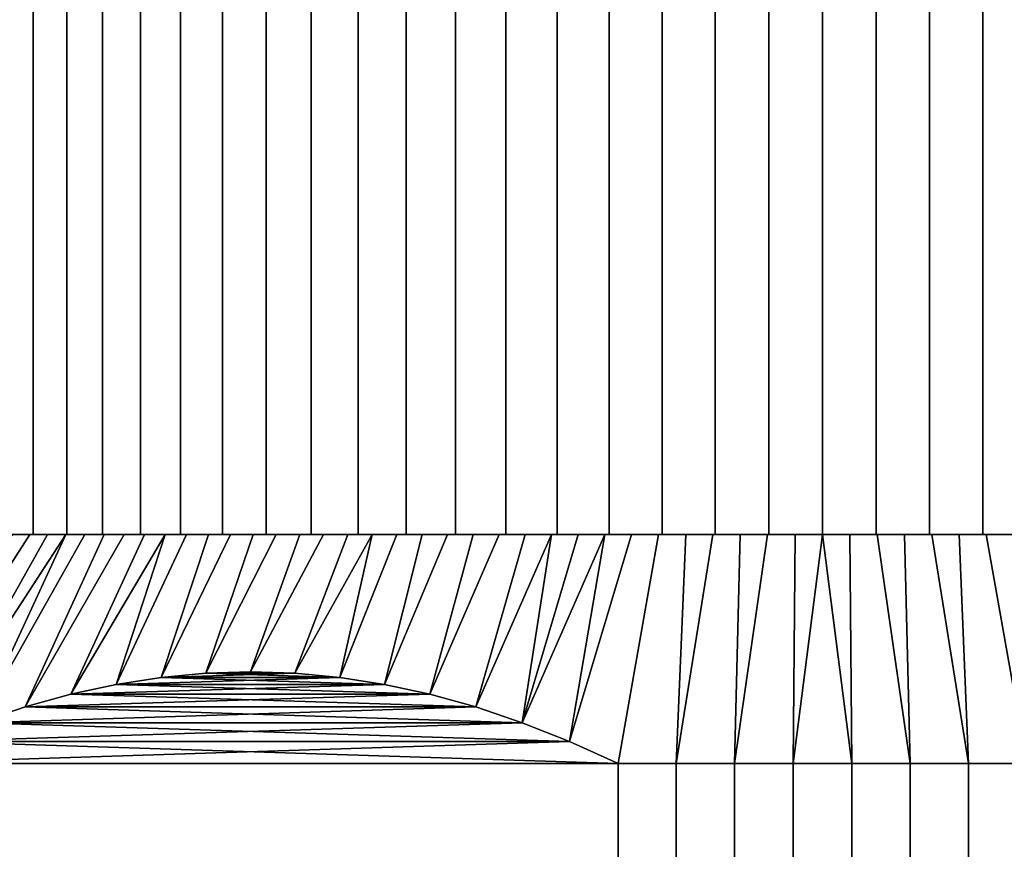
# Model space of a CAD drawing. Header units: metres. Extents: x -109 to 109, y -342 to 66.
# Tile 240 of 256: x 66 to 79, y 33 to 44. Entities that reach past the tile are written whole.
import ezdxf

# ---------------------------------------------------------------- set-up
doc = ezdxf.new("R2010")
doc.units = ezdxf.units.M
doc.layers.add('solid_K_24_62_16_000B91', color=7, linetype='CONTINUOUS')

msp = doc.modelspace()

# ---------------------------------------------------------------- linework, layer by layer
at = {"layer": 'solid_K_24_62_16_000B91'}
for points in [[(65.740036, 57.400002, -7.295423), (66.150787, 57.400002, -7.86726), (66.15078, 37.599998, -7.867254), (65.740044, 37.599998, -7.295428)], [(66.150787, 57.400002, 7.86726), (65.740036, 57.400002, 7.295423), (65.740044, 37.599998, 7.295428), (66.15078, 37.599998, 7.867254)], [(66.150787, 57.400002, -7.86726), (66.591904, 57.400002, -8.416032), (66.591896, 37.599998, -8.416026), (66.15078, 37.599998, -7.867254)], [(66.591904, 57.400002, 8.416032), (66.150787, 57.400002, 7.86726), (66.15078, 37.599998, 7.867254), (66.591896, 37.599998, 8.416026)], [(66.591904, 57.400002, -8.416032), (67.06205, 57.400002, -8.940086), (67.062065, 37.599998, -8.940104), (66.591896, 37.599998, -8.416026)], [(67.06205, 57.400002, 8.940086), (66.591904, 57.400002, 8.416032), (66.591896, 37.599998, 8.416026), (67.062065, 37.599998, 8.940104)], [(67.06205, 57.400002, -8.940086), (67.559906, 57.400002, -9.437937), (67.559898, 37.599998, -9.437931), (67.062065, 37.599998, -8.940104)], [(67.559906, 57.400002, 9.437937), (67.06205, 57.400002, 8.940086), (67.062065, 37.599998, 8.940104), (67.559898, 37.599998, 9.437931)], [(67.559906, 57.400002, -9.437937), (68.083992, 57.400002, -9.908115), (68.083977, 37.599998, -9.908101), (67.559898, 37.599998, -9.437931)], [(68.083992, 57.400002, 9.908115), (67.559906, 57.400002, 9.437937), (67.559898, 37.599998, 9.437931), (68.083977, 37.599998, 9.908101)], [(68.083992, 57.400002, -9.908115), (68.632729, 57.400002, -10.349205), (68.632744, 37.599998, -10.349217), (68.083977, 37.599998, -9.908101)], [(68.632729, 57.400002, 10.349205), (68.083992, 57.400002, 9.908115), (68.083977, 37.599998, 9.908101), (68.632744, 37.599998, 10.349217)], [(68.632729, 57.400002, -10.349205), (69.204559, 57.400002, -10.759953), (69.204575, 37.599998, -10.75996), (68.632744, 37.599998, -10.349217)], [(69.204559, 57.400002, 10.759953), (68.632729, 57.400002, 10.349205), (68.632744, 37.599998, 10.349217), (69.204575, 37.599998, 10.75996)], [(69.204559, 57.400002, -10.759953), (69.797813, 57.400002, -11.13915), (69.797783, 37.599998, -11.139134), (69.204575, 37.599998, -10.75996)], [(69.797813, 57.400002, 11.13915), (69.204559, 57.400002, 10.759953), (69.204575, 37.599998, 10.75996), (69.797783, 37.599998, 11.139134)], [(69.797813, 57.400002, -11.13915), (70.410683, 57.400002, -11.485654), (70.41069, 37.599998, -11.485657), (69.797783, 37.599998, -11.139134)], [(70.410683, 57.400002, 11.485654), (69.797813, 57.400002, 11.13915), (69.797783, 37.599998, 11.139134), (70.41069, 37.599998, 11.485657)], [(70.410683, 57.400002, -11.485654), (71.041435, 57.400002, -11.798476), (71.041458, 37.599998, -11.798487), (70.41069, 37.599998, -11.485657)], [(71.041435, 57.400002, 11.798476), (70.410683, 57.400002, 11.485654), (70.41069, 37.599998, 11.485657), (71.041458, 37.599998, 11.798487)], [(71.041435, 57.400002, -11.798476), (71.688217, 57.400002, -12.076701), (71.688194, 37.599998, -12.076694), (71.041458, 37.599998, -11.798487)], [(71.688217, 57.400002, 12.076701), (71.041435, 57.400002, 11.798476), (71.041458, 37.599998, 11.798487), (71.688194, 37.599998, 12.076694)], [(71.688217, 57.400002, -12.076701), (72.349075, 57.400002, -12.319489), (72.349068, 37.599998, -12.319487), (71.688194, 37.599998, -12.076694)], [(72.349075, 57.400002, 12.319489), (71.688217, 57.400002, 12.076701), (71.688194, 37.599998, 12.076694), (72.349068, 37.599998, 12.319487)], [(72.349075, 57.400002, -12.319489), (73.022125, 57.400002, -12.526147), (73.022141, 37.599998, -12.526152), (72.349068, 37.599998, -12.319487)], [(73.022125, 57.400002, 12.526147), (72.349075, 57.400002, 12.319489), (72.349068, 37.599998, 12.319487), (73.022141, 37.599998, 12.526152)], [(73.022125, 57.400002, -12.526147), (73.705399, 57.400002, -12.696069), (73.705399, 37.599998, -12.69607), (73.022141, 37.599998, -12.526152)], [(73.705399, 57.400002, 12.696069), (73.022125, 57.400002, 12.526147), (73.022141, 37.599998, 12.526152), (73.705399, 37.599998, 12.69607)], [(73.705399, 57.400002, -12.696069), (74.396835, 57.400002, -12.828744), (74.39682, 37.599998, -12.828742), (73.705399, 37.599998, -12.69607)], [(74.396835, 57.400002, 12.828744), (73.705399, 57.400002, 12.696069), (73.705399, 37.599998, 12.69607), (74.39682, 37.599998, 12.828742)], [(74.396835, 57.400002, -12.828744), (75.094444, 57.400002, -12.923792), (75.094452, 37.599998, -12.923792), (74.39682, 37.599998, -12.828742)], [(75.094444, 57.400002, 12.923792), (74.396835, 57.400002, 12.828744), (74.39682, 37.599998, 12.828742), (75.094452, 37.599998, 12.923792)], [(75.094444, 57.400002, -12.923792), (75.796204, 57.400002, -12.980934), (75.796211, 37.599998, -12.980934), (75.094452, 37.599998, -12.923792)], [(75.796204, 57.400002, 12.980934), (75.094444, 57.400002, 12.923792), (75.094452, 37.599998, 12.923792), (75.796211, 37.599998, 12.980934)], [(75.796204, 57.400002, -12.980934), (76.5, 57.400002, -13), (76.5, 37.599998, -13), (75.796211, 37.599998, -12.980934)], [(76.5, 57.400002, 13), (75.796204, 57.400002, 12.980934), (75.796211, 37.599998, 12.980934), (76.5, 37.599998, 13)], [(76.5, 57.400002, -13), (77.203796, 57.400002, -12.980934), (77.203789, 37.599998, -12.980934), (76.5, 37.599998, -13)], [(77.203796, 57.400002, 12.980934), (76.5, 57.400002, 13), (76.5, 37.599998, 13), (77.203789, 37.599998, 12.980934)], [(77.905556, 57.400002, 12.923792), (77.203796, 57.400002, 12.980934), (77.203789, 37.599998, 12.980934), (77.905548, 37.599998, 12.923792)], [(77.203796, 57.400002, -12.980934), (77.905556, 57.400002, -12.923792), (77.905548, 37.599998, -12.923792), (77.203789, 37.599998, -12.980934)], [(78.603165, 57.400002, 12.828744), (77.905556, 57.400002, 12.923792), (77.905548, 37.599998, 12.923792), (78.60318, 37.599998, 12.828742)], [(77.905556, 57.400002, -12.923792), (78.603165, 57.400002, -12.828744), (78.60318, 37.599998, -12.828742), (77.905548, 37.599998, -12.923792)], [(79.294601, 57.400002, 12.696069), (78.603165, 57.400002, 12.828744), (78.60318, 37.599998, 12.828742), (79.294601, 37.599998, 12.69607)], [(78.603165, 57.400002, -12.828744), (79.294601, 57.400002, -12.696069), (79.294601, 37.599998, -12.69607), (78.60318, 37.599998, -12.828742)], [(63.702156, 34.599998, 9.602874), (64.178177, 34.599998, 10.206499), (66.107262, 37.599998, 8.616324), (65.881584, 37.599998, 8.33662)], [(64.178177, 34.599998, 10.206499), (64.814476, 34.888748, 10.57387), (66.340286, 37.599998, 8.889892), (66.107262, 37.599998, 8.616324)], [(64.178177, 34.599998, -10.206499), (65.881584, 37.599998, -8.33662), (66.107262, 37.599998, -8.616324)], [(64.814476, 34.888748, -10.57387), (64.178177, 34.599998, -10.206499), (66.107262, 37.599998, -8.616324), (66.340286, 37.599998, -8.889892)], [(65.436256, 35.134937, 10.932853), (66.580498, 37.599998, 9.157151), (66.340286, 37.599998, 8.889892), (64.814476, 34.888748, 10.57387)], [(64.814476, 34.888748, -10.57387), (66.340286, 37.599998, -8.889892), (66.580498, 37.599998, -9.157151)], [(65.436256, 35.134937, -10.932853), (64.814476, 34.888748, -10.57387), (66.580498, 37.599998, -9.157151), (66.827896, 37.599998, -9.418082)], [(66.046257, 35.340549, 11.285036), (67.081993, 37.599998, 9.672187), (66.827896, 37.599998, 9.418082), (65.436256, 35.134937, 10.932853)], [(65.436256, 35.134937, 10.932853), (66.827896, 37.599998, 9.418082), (66.580498, 37.599998, 9.157151)], [(66.046257, 35.340549, -11.285036), (65.436256, 35.134937, -10.932853), (66.827896, 37.599998, -9.418082), (67.081993, 37.599998, -9.672187)], [(66.15078, 37.599998, -7.867254), (65.881584, 37.599998, -8.33662), (65.663383, 37.599998, -8.050951), (65.740044, 37.599998, -7.295428)], [(66.15078, 37.599998, 7.867254), (65.740044, 37.599998, 7.295428), (65.881584, 37.599998, 8.33662), (66.107262, 37.599998, 8.616324)], [(66.15078, 37.599998, -7.867254), (66.107262, 37.599998, -8.616324), (65.881584, 37.599998, -8.33662)], [(66.046257, 35.340549, 11.285036), (66.64695, 35.507092, 11.631848), (67.610046, 37.599998, 10.159657), (67.342758, 37.599998, 9.919424)], [(66.046257, 35.340549, 11.285036), (67.342758, 37.599998, 9.919424), (67.081993, 37.599998, 9.672187)], [(66.046257, 35.340549, -11.285036), (67.081993, 37.599998, -9.672187), (67.342758, 37.599998, -9.919424)], [(66.646957, 35.507092, -11.631849), (66.046257, 35.340549, -11.285036), (67.342758, 37.599998, -9.919424), (67.610046, 37.599998, -10.159657)], [(66.15078, 37.599998, 7.867254), (66.107262, 37.599998, 8.616324), (66.340286, 37.599998, 8.889892)], [(66.591896, 37.599998, -8.416026), (66.340286, 37.599998, -8.889892), (66.107262, 37.599998, -8.616324), (66.15078, 37.599998, -7.867254)], [(66.591896, 37.599998, 8.416026), (66.15078, 37.599998, 7.867254), (66.340286, 37.599998, 8.889892), (66.580498, 37.599998, 9.157151)], [(66.591896, 37.599998, -8.416026), (66.580498, 37.599998, -9.157151), (66.340286, 37.599998, -8.889892)], [(67.062065, 37.599998, 8.940104), (66.591896, 37.599998, 8.416026), (66.580498, 37.599998, 9.157151), (66.827896, 37.599998, 9.418082)], [(67.062065, 37.599998, -8.940104), (66.827896, 37.599998, -9.418082), (66.580498, 37.599998, -9.157151), (66.591896, 37.599998, -8.416026)], [(67.240807, 35.635696, 11.974711), (67.883743, 37.599998, 10.392792), (67.610046, 37.599998, 10.159657), (66.64695, 35.507092, 11.631848)], [(66.646957, 35.507092, -11.631849), (67.610046, 37.599998, -10.159657), (67.883743, 37.599998, -10.392792)], [(67.240807, 35.635696, -11.974712), (66.646957, 35.507092, -11.631849), (67.883743, 37.599998, -10.392792), (68.163429, 37.599998, -10.618457)], [(67.062065, 37.599998, 8.940104), (66.827896, 37.599998, 9.418082), (67.081993, 37.599998, 9.672187)], [(67.559898, 37.599998, -9.437931), (67.081993, 37.599998, -9.672187), (66.827896, 37.599998, -9.418082), (67.062065, 37.599998, -8.940104)], [(67.559898, 37.599998, 9.437931), (67.062065, 37.599998, 8.940104), (67.081993, 37.599998, 9.672187), (67.342758, 37.599998, 9.919424)], [(67.559898, 37.599998, -9.437931), (67.342758, 37.599998, -9.919424), (67.081993, 37.599998, -9.672187)], [(67.829773, 35.727112, 12.31475), (68.449036, 37.599998, 10.836602), (68.163429, 37.599998, 10.618457), (67.240807, 35.635696, 11.974711)], [(67.240807, 35.635696, 11.974711), (68.163429, 37.599998, 10.618457), (67.883743, 37.599998, 10.392792)], [(67.829773, 35.727112, -12.314751), (67.240807, 35.635696, -11.974712), (68.163429, 37.599998, -10.618457), (68.449036, 37.599998, -10.836602)], [(67.559898, 37.599998, 9.437931), (67.342758, 37.599998, 9.919424), (67.610046, 37.599998, 10.159657)], [(68.083977, 37.599998, -9.908101), (67.610046, 37.599998, -10.159657), (67.342758, 37.599998, -9.919424), (67.559898, 37.599998, -9.437931)], [(68.083977, 37.599998, 9.908101), (67.559898, 37.599998, 9.437931), (67.610046, 37.599998, 10.159657), (67.883743, 37.599998, 10.392792)], [(68.083977, 37.599998, -9.908101), (67.883743, 37.599998, -10.392792), (67.610046, 37.599998, -10.159657)], [(67.829773, 35.727112, 12.31475), (68.41568, 35.781799, 12.653025), (69.03717, 37.599998, 11.249717), (68.740349, 37.599998, 11.047071)], [(67.829773, 35.727112, 12.31475), (68.740349, 37.599998, 11.047071), (68.449036, 37.599998, 10.836602)], [(67.829773, 35.727112, -12.314751), (68.449036, 37.599998, -10.836602), (68.740349, 37.599998, -11.047071)], [(68.415688, 35.781799, -12.653026), (67.829773, 35.727112, -12.314751), (68.740349, 37.599998, -11.047071), (69.03717, 37.599998, -11.249717)], [(68.083977, 37.599998, 9.908101), (67.883743, 37.599998, 10.392792), (68.163429, 37.599998, 10.618457)], [(68.632744, 37.599998, -10.349217), (68.163429, 37.599998, -10.618457), (67.883743, 37.599998, -10.392792), (68.083977, 37.599998, -9.908101)], [(68.632744, 37.599998, 10.349217), (68.083977, 37.599998, 9.908101), (68.163429, 37.599998, 10.618457), (68.449036, 37.599998, 10.836602)], [(68.632744, 37.599998, -10.349217), (68.449036, 37.599998, -10.836602), (68.163429, 37.599998, -10.618457)], [(68.41568, 35.781799, 12.653025), (69, 35.800003, 12.99038), (69.646545, 37.599998, 11.631001), (69.339371, 37.599998, 11.444446)], [(68.41568, 35.781799, 12.653025), (69.339371, 37.599998, 11.444446), (69.03717, 37.599998, 11.249717)], [(68.415688, 35.781799, -12.653026), (69.03717, 37.599998, -11.249717), (69.339371, 37.599998, -11.444446)], [(69, 35.800003, -12.990382), (68.415688, 35.781799, -12.653026), (69.339371, 37.599998, -11.444446), (69.646545, 37.599998, -11.631001)], [(68.632744, 37.599998, 10.349217), (68.449036, 37.599998, 10.836602), (68.740349, 37.599998, 11.047071)], [(69.204575, 37.599998, -10.75996), (68.740349, 37.599998, -11.047071), (68.449036, 37.599998, -10.836602), (68.632744, 37.599998, -10.349217)], [(69.204575, 37.599998, 10.75996), (68.632744, 37.599998, 10.349217), (68.740349, 37.599998, 11.047071), (69.03717, 37.599998, 11.249717)], [(69.204575, 37.599998, -10.75996), (69.03717, 37.599998, -11.249717), (68.740349, 37.599998, -11.047071)], [(69, 35.800003, 12.99038), (69.584312, 35.781799, 13.327736), (70.275177, 37.599998, 11.979213), (69.958542, 37.599998, 11.809291)], [(69, 35.800003, 12.99038), (69.958542, 37.599998, 11.809291), (69.646545, 37.599998, 11.631001)], [(69, 35.800003, -12.990382), (69.646545, 37.599998, -11.631001), (69.958542, 37.599998, -11.809291)], [(69.58432, 35.781799, -13.327738), (69, 35.800003, -12.990382), (69.958542, 37.599998, -11.809291), (70.275177, 37.599998, -11.979213)], [(69.204575, 37.599998, 10.75996), (69.03717, 37.599998, 11.249717), (69.339371, 37.599998, 11.444446)], [(69.797783, 37.599998, -11.139134), (69.339371, 37.599998, -11.444446), (69.03717, 37.599998, -11.249717), (69.204575, 37.599998, -10.75996)], [(69.797783, 37.599998, 11.139134), (69.204575, 37.599998, 10.75996), (69.339371, 37.599998, 11.444446), (69.646545, 37.599998, 11.631001)], [(69.797783, 37.599998, -11.139134), (69.646545, 37.599998, -11.631001), (69.339371, 37.599998, -11.444446)], [(69.584312, 35.781799, 13.327736), (70.170227, 35.727112, 13.666012), (70.921654, 37.599998, 12.293579), (70.596428, 37.599998, 12.140747)], [(69.584312, 35.781799, 13.327736), (70.596428, 37.599998, 12.140747), (70.275177, 37.599998, 11.979213)], [(70.170227, 35.727112, -13.666013), (69.58432, 35.781799, -13.327738), (70.275177, 37.599998, -11.979213), (70.596428, 37.599998, -12.140747)], [(69.797783, 37.599998, 11.139134), (69.646545, 37.599998, 11.631001), (69.958542, 37.599998, 11.809291)], [(70.41069, 37.599998, -11.485657), (69.958542, 37.599998, -11.809291), (69.646545, 37.599998, -11.631001), (69.797783, 37.599998, -11.139134)], [(70.41069, 37.599998, 11.485657), (69.797783, 37.599998, 11.139134), (69.958542, 37.599998, 11.809291), (70.275177, 37.599998, 11.979213)], [(70.41069, 37.599998, -11.485657), (70.275177, 37.599998, -11.979213), (69.958542, 37.599998, -11.809291)], [(70.170227, 35.727112, 13.666012), (70.759193, 35.635696, 14.00605), (71.250839, 37.599998, 12.437696), (70.921654, 37.599998, 12.293579)], [(70.170227, 35.727112, -13.666013), (70.596428, 37.599998, -12.140747), (70.921654, 37.599998, -12.293579)], [(70.759193, 35.635696, -14.006051), (70.170227, 35.727112, -13.666013), (70.921654, 37.599998, -12.293579), (71.250839, 37.599998, -12.437696)], [(70.41069, 37.599998, 11.485657), (70.275177, 37.599998, 11.979213), (70.596428, 37.599998, 12.140747)], [(71.041458, 37.599998, -11.798487), (70.596428, 37.599998, -12.140747), (70.275177, 37.599998, -11.979213), (70.41069, 37.599998, -11.485657)], [(71.041458, 37.599998, 11.798487), (70.41069, 37.599998, 11.485657), (70.596428, 37.599998, 12.140747), (70.921654, 37.599998, 12.293579)], [(71.041458, 37.599998, -11.798487), (70.921654, 37.599998, -12.293579), (70.596428, 37.599998, -12.140747)], [(70.759193, 35.635696, 14.00605), (71.353043, 35.507092, 14.348913), (71.920303, 37.599998, 12.699463), (71.583778, 37.599998, 12.573013)], [(70.759193, 35.635696, 14.00605), (71.583778, 37.599998, 12.573013), (71.250839, 37.599998, 12.437696)], [(70.759193, 35.635696, -14.006051), (71.250839, 37.599998, -12.437696), (71.583778, 37.599998, -12.573013)], [(71.35305, 35.507092, -14.348914), (70.759193, 35.635696, -14.006051), (71.583778, 37.599998, -12.573013), (71.920303, 37.599998, -12.699463)], [(71.041458, 37.599998, 11.798487), (70.921654, 37.599998, 12.293579), (71.250839, 37.599998, 12.437696)], [(71.688194, 37.599998, -12.076694), (71.250839, 37.599998, -12.437696), (70.921654, 37.599998, -12.293579), (71.041458, 37.599998, -11.798487)], [(71.688194, 37.599998, 12.076694), (71.041458, 37.599998, 11.798487), (71.250839, 37.599998, 12.437696), (71.583778, 37.599998, 12.573013)], [(71.688194, 37.599998, -12.076694), (71.583778, 37.599998, -12.573013), (71.250839, 37.599998, -12.437696)], [(71.353043, 35.507092, 14.348913), (71.953743, 35.340549, 14.695725), (72.602676, 37.599998, 12.925202), (72.259995, 37.599998, 12.816876)], [(71.353043, 35.507092, 14.348913), (72.259995, 37.599998, 12.816876), (71.920303, 37.599998, 12.699463)], [(71.35305, 35.507092, -14.348914), (71.920303, 37.599998, -12.699463), (72.259995, 37.599998, -12.816876)], [(71.35305, 35.507092, -14.348914), (72.259995, 37.599998, -12.816876), (72.602676, 37.599998, -12.925202), (71.953743, 35.340549, -14.695726)], [(71.688194, 37.599998, 12.076694), (71.583778, 37.599998, 12.573013), (71.920303, 37.599998, 12.699463)], [(72.349068, 37.599998, -12.319487), (71.920303, 37.599998, -12.699463), (71.583778, 37.599998, -12.573013), (71.688194, 37.599998, -12.076694)], [(72.349068, 37.599998, 12.319487), (71.688194, 37.599998, 12.076694), (71.920303, 37.599998, 12.699463), (72.259995, 37.599998, 12.816876)], [(72.349068, 37.599998, -12.319487), (72.259995, 37.599998, -12.816876), (71.920303, 37.599998, -12.699463)], [(71.953743, 35.340549, 14.695725), (72.563744, 35.134937, 15.047909), (72.948097, 37.599998, 13.024362), (72.602676, 37.599998, 12.925202)], [(71.953743, 35.340549, -14.695726), (72.602676, 37.599998, -12.925202), (72.948097, 37.599998, -13.024362)], [(71.953743, 35.340549, -14.695726), (72.948097, 37.599998, -13.024362), (73.296036, 37.599998, -13.114288), (72.563744, 35.134937, -15.04791)], [(72.349068, 37.599998, 12.319487), (72.259995, 37.599998, 12.816876), (72.602676, 37.599998, 12.925202)], [(73.022141, 37.599998, -12.526152), (72.602676, 37.599998, -12.925202), (72.259995, 37.599998, -12.816876), (72.349068, 37.599998, -12.319487)], [(73.022141, 37.599998, 12.526152), (72.349068, 37.599998, 12.319487), (72.602676, 37.599998, 12.925202), (72.948097, 37.599998, 13.024362)], [(72.563744, 35.134937, 15.047909), (73.185524, 34.888748, 15.406893), (73.646408, 37.599998, 13.194958), (73.296036, 37.599998, 13.114288)], [(72.563744, 35.134937, 15.047909), (73.296036, 37.599998, 13.114288), (72.948097, 37.599998, 13.024362)], [(72.563744, 35.134937, -15.04791), (73.296036, 37.599998, -13.114288), (73.646408, 37.599998, -13.194958)], [(72.563744, 35.134937, -15.04791), (73.646408, 37.599998, -13.194958), (73.998642, 37.599998, -13.266244), (73.185524, 34.888748, -15.406893)], [(73.022141, 37.599998, -12.526152), (72.948097, 37.599998, -13.024362), (72.602676, 37.599998, -12.925202)], [(73.022141, 37.599998, 12.526152), (72.948097, 37.599998, 13.024362), (73.296036, 37.599998, 13.114288)], [(73.705399, 37.599998, -12.69607), (73.296036, 37.599998, -13.114288), (72.948097, 37.599998, -13.024362), (73.022141, 37.599998, -12.526152)], [(73.705399, 37.599998, 12.69607), (73.022141, 37.599998, 12.526152), (73.296036, 37.599998, 13.114288), (73.646408, 37.599998, 13.194958)], [(73.185524, 34.888748, 15.406893), (73.821823, 34.599998, 15.774263), (74.352608, 37.599998, 13.328118), (73.998642, 37.599998, 13.266244)], [(73.185524, 34.888748, 15.406893), (73.998642, 37.599998, 13.266244), (73.646408, 37.599998, 13.194958)], [(73.185524, 34.888748, -15.406893), (73.998642, 37.599998, -13.266244), (74.352608, 37.599998, -13.328118), (73.821823, 34.599998, -15.774263)], [(73.705399, 37.599998, -12.69607), (73.646408, 37.599998, -13.194958), (73.296036, 37.599998, -13.114288)], [(73.705399, 37.599998, 12.69607), (73.646408, 37.599998, 13.194958), (73.998642, 37.599998, 13.266244)], [(74.39682, 37.599998, -12.828742), (73.998642, 37.599998, -13.266244), (73.646408, 37.599998, -13.194958), (73.705399, 37.599998, -12.69607)], [(74.39682, 37.599998, 12.828742), (73.705399, 37.599998, 12.69607), (73.998642, 37.599998, 13.266244), (74.352608, 37.599998, 13.328118)], [(73.821823, 34.599998, 15.774263), (74.582588, 34.599998, 15.884695), (74.708122, 37.599998, 13.380549), (74.352608, 37.599998, 13.328118)], [(74.582588, 34.599998, -15.884695), (73.821823, 34.599998, -15.774263), (74.352608, 37.599998, -13.328118), (74.708122, 37.599998, -13.380549)], [(74.39682, 37.599998, -12.828742), (74.352608, 37.599998, -13.328118), (73.998642, 37.599998, -13.266244)], [(74.39682, 37.599998, 12.828742), (74.352608, 37.599998, 13.328118), (74.708122, 37.599998, 13.380549)], [(75.094452, 37.599998, -12.923792), (74.708122, 37.599998, -13.380549), (74.352608, 37.599998, -13.328118), (74.39682, 37.599998, -12.828742)], [(75.094452, 37.599998, 12.923792), (74.39682, 37.599998, 12.828742), (74.708122, 37.599998, 13.380549), (75.065109, 37.599998, 13.423526)], [(74.582588, 34.599998, 15.884695), (75.347778, 34.599998, 15.958458), (75.422905, 37.599998, 13.456964), (75.065109, 37.599998, 13.423526)], [(74.582588, 34.599998, 15.884695), (75.065109, 37.599998, 13.423526), (74.708122, 37.599998, 13.380549)], [(74.582588, 34.599998, -15.884695), (74.708122, 37.599998, -13.380549), (75.065109, 37.599998, -13.423526)], [(75.347778, 34.599998, -15.958458), (74.582588, 34.599998, -15.884695), (75.065109, 37.599998, -13.423526), (75.422905, 37.599998, -13.456964)], [(75.094452, 37.599998, -12.923792), (75.065109, 37.599998, -13.423526), (74.708122, 37.599998, -13.380549)], [(75.094452, 37.599998, 12.923792), (75.065109, 37.599998, 13.423526), (75.422905, 37.599998, 13.456964)], [(75.796211, 37.599998, -12.980934), (75.422905, 37.599998, -13.456964), (75.065109, 37.599998, -13.423526), (75.094452, 37.599998, -12.923792)], [(75.796211, 37.599998, 12.980934), (75.094452, 37.599998, 12.923792), (75.422905, 37.599998, 13.456964), (75.781471, 37.599998, 13.480865)], [(75.347778, 34.599998, 15.958458), (76.115631, 34.599998, 15.995382), (76.140579, 37.599998, 13.495212), (75.781471, 37.599998, 13.480865)], [(75.347778, 34.599998, 15.958458), (75.781471, 37.599998, 13.480865), (75.422905, 37.599998, 13.456964)], [(75.347778, 34.599998, -15.958458), (75.422905, 37.599998, -13.456964), (75.781471, 37.599998, -13.480865)], [(76.115631, 34.599998, -15.995382), (75.347778, 34.599998, -15.958458), (75.781471, 37.599998, -13.480865), (76.140579, 37.599998, -13.495212)], [(75.796211, 37.599998, -12.980934), (75.781471, 37.599998, -13.480865), (75.422905, 37.599998, -13.456964)], [(75.796211, 37.599998, 12.980934), (75.781471, 37.599998, 13.480865), (76.140579, 37.599998, 13.495212)], [(76.5, 37.599998, -13), (76.140579, 37.599998, -13.495212), (75.781471, 37.599998, -13.480865), (75.796211, 37.599998, -12.980934)], [(76.5, 37.599998, 13), (75.796211, 37.599998, 12.980934), (76.140579, 37.599998, 13.495212), (76.5, 37.599998, 13.5)], [(76.115631, 34.599998, 15.995382), (76.884369, 34.599998, 15.995382), (76.859421, 37.599998, 13.495212), (76.5, 37.599998, 13.5)], [(76.115631, 34.599998, 15.995382), (76.5, 37.599998, 13.5), (76.140579, 37.599998, 13.495212)], [(76.884369, 34.599998, -15.995382), (76.115631, 34.599998, -15.995382), (76.140579, 37.599998, -13.495212), (76.5, 37.599998, -13.5)], [(76.5, 37.599998, -13), (76.5, 37.599998, -13.5), (76.140579, 37.599998, -13.495212)], [(76.5, 37.599998, 13), (76.859421, 37.599998, 13.495212), (77.218529, 37.599998, 13.480865), (77.203789, 37.599998, 12.980934)], [(76.5, 37.599998, 13), (76.5, 37.599998, 13.5), (76.859421, 37.599998, 13.495212)], [(76.5, 37.599998, -13), (77.203789, 37.599998, -12.980934), (76.859421, 37.599998, -13.495212), (76.5, 37.599998, -13.5)], [(76.884369, 34.599998, -15.995382), (76.5, 37.599998, -13.5), (76.859421, 37.599998, -13.495212)], [(76.884369, 34.599998, 15.995382), (77.652222, 34.599998, 15.958458), (77.218529, 37.599998, 13.480865), (76.859421, 37.599998, 13.495212)], [(77.203789, 37.599998, -12.980934), (77.218529, 37.599998, -13.480865), (76.859421, 37.599998, -13.495212)], [(77.652222, 34.599998, -15.958458), (76.884369, 34.599998, -15.995382), (76.859421, 37.599998, -13.495212), (77.218529, 37.599998, -13.480865)], [(77.203789, 37.599998, 12.980934), (77.577095, 37.599998, 13.456964), (77.934891, 37.599998, 13.423526), (77.905548, 37.599998, 12.923792)], [(77.203789, 37.599998, 12.980934), (77.218529, 37.599998, 13.480865), (77.577095, 37.599998, 13.456964)], [(77.203789, 37.599998, -12.980934), (77.905548, 37.599998, -12.923792), (77.577095, 37.599998, -13.456964), (77.218529, 37.599998, -13.480865)], [(77.652222, 34.599998, 15.958458), (77.577095, 37.599998, 13.456964), (77.218529, 37.599998, 13.480865)], [(77.652222, 34.599998, -15.958458), (77.218529, 37.599998, -13.480865), (77.577095, 37.599998, -13.456964)], [(77.652222, 34.599998, 15.958458), (78.417412, 34.599998, 15.884695), (77.934891, 37.599998, 13.423526), (77.577095, 37.599998, 13.456964)], [(77.905548, 37.599998, -12.923792), (77.934891, 37.599998, -13.423526), (77.577095, 37.599998, -13.456964)], [(78.417412, 34.599998, -15.884695), (77.652222, 34.599998, -15.958458), (77.577095, 37.599998, -13.456964), (77.934891, 37.599998, -13.423526)], [(77.905548, 37.599998, 12.923792), (78.291878, 37.599998, 13.380549), (78.647392, 37.599998, 13.328118), (78.60318, 37.599998, 12.828742)], [(77.905548, 37.599998, 12.923792), (77.934891, 37.599998, 13.423526), (78.291878, 37.599998, 13.380549)], [(77.905548, 37.599998, -12.923792), (78.60318, 37.599998, -12.828742), (78.291878, 37.599998, -13.380549), (77.934891, 37.599998, -13.423526)], [(78.417412, 34.599998, 15.884695), (78.291878, 37.599998, 13.380549), (77.934891, 37.599998, 13.423526)], [(78.417412, 34.599998, -15.884695), (77.934891, 37.599998, -13.423526), (78.291878, 37.599998, -13.380549)], [(78.417412, 34.599998, 15.884695), (79.178177, 34.599998, 15.774263), (78.647392, 37.599998, 13.328118), (78.291878, 37.599998, 13.380549)], [(78.60318, 37.599998, -12.828742), (78.647392, 37.599998, -13.328118), (78.291878, 37.599998, -13.380549)], [(79.178177, 34.599998, -15.774263), (78.417412, 34.599998, -15.884695), (78.291878, 37.599998, -13.380549), (78.647392, 37.599998, -13.328118)], [(78.60318, 37.599998, 12.828742), (79.001358, 37.599998, 13.266244), (79.353592, 37.599998, 13.194958), (79.294601, 37.599998, 12.69607)], [(78.60318, 37.599998, 12.828742), (78.647392, 37.599998, 13.328118), (79.001358, 37.599998, 13.266244)], [(78.60318, 37.599998, -12.828742), (79.294601, 37.599998, -12.69607), (79.001358, 37.599998, -13.266244), (78.647392, 37.599998, -13.328118)], [(79.814476, 34.888748, 15.406893), (79.001358, 37.599998, 13.266244), (78.647392, 37.599998, 13.328118), (79.178177, 34.599998, 15.774263)], [(79.814476, 34.888748, -15.406893), (79.178177, 34.599998, -15.774263), (78.647392, 37.599998, -13.328118), (79.001358, 37.599998, -13.266244)], [(67.829773, 35.727112, 12.31475), (70.170227, 35.727112, 13.666012), (69.584312, 35.781799, 13.327736)], [(67.829773, 35.727112, 12.31475), (69.584312, 35.781799, 13.327736), (68.41568, 35.781799, 12.653025)], [(70.170227, 35.727112, -13.666013), (67.829773, 35.727112, -12.314751), (68.415688, 35.781799, -12.653026)], [(68.41568, 35.781799, 12.653025), (69.584312, 35.781799, 13.327736), (69, 35.800003, 12.99038)], [(69.58432, 35.781799, -13.327738), (68.415688, 35.781799, -12.653026), (69, 35.800003, -12.990382)], [(70.170227, 35.727112, -13.666013), (68.415688, 35.781799, -12.653026), (69.58432, 35.781799, -13.327738)], [(66.64695, 35.507092, 11.631848), (71.353043, 35.507092, 14.348913), (70.759193, 35.635696, 14.00605)], [(66.64695, 35.507092, 11.631848), (70.759193, 35.635696, 14.00605), (67.240807, 35.635696, 11.974711)], [(71.35305, 35.507092, -14.348914), (66.646957, 35.507092, -11.631849), (67.240807, 35.635696, -11.974712)], [(67.240807, 35.635696, 11.974711), (70.759193, 35.635696, 14.00605), (70.170227, 35.727112, 13.666012)], [(67.240807, 35.635696, 11.974711), (70.170227, 35.727112, 13.666012), (67.829773, 35.727112, 12.31475)], [(70.759193, 35.635696, -14.006051), (67.240807, 35.635696, -11.974712), (67.829773, 35.727112, -12.314751)], [(71.35305, 35.507092, -14.348914), (67.240807, 35.635696, -11.974712), (70.759193, 35.635696, -14.006051)], [(70.759193, 35.635696, -14.006051), (67.829773, 35.727112, -12.314751), (70.170227, 35.727112, -13.666013)], [(66.046257, 35.340549, 11.285036), (71.953743, 35.340549, 14.695725), (71.353043, 35.507092, 14.348913)], [(66.046257, 35.340549, 11.285036), (71.353043, 35.507092, 14.348913), (66.64695, 35.507092, 11.631848)], [(71.953743, 35.340549, -14.695726), (66.046257, 35.340549, -11.285036), (66.646957, 35.507092, -11.631849)], [(71.953743, 35.340549, -14.695726), (66.646957, 35.507092, -11.631849), (71.35305, 35.507092, -14.348914)], [(65.436256, 35.134937, 10.932853), (72.563744, 35.134937, 15.047909), (71.953743, 35.340549, 14.695725)], [(65.436256, 35.134937, 10.932853), (71.953743, 35.340549, 14.695725), (66.046257, 35.340549, 11.285036)], [(72.563744, 35.134937, -15.04791), (65.436256, 35.134937, -10.932853), (66.046257, 35.340549, -11.285036)], [(72.563744, 35.134937, -15.04791), (66.046257, 35.340549, -11.285036), (71.953743, 35.340549, -14.695726)], [(64.814476, 34.888748, 10.57387), (73.185524, 34.888748, 15.406893), (72.563744, 35.134937, 15.047909)], [(64.814476, 34.888748, 10.57387), (72.563744, 35.134937, 15.047909), (65.436256, 35.134937, 10.932853)], [(73.185524, 34.888748, -15.406893), (64.814476, 34.888748, -10.57387), (65.436256, 35.134937, -10.932853)], [(73.185524, 34.888748, -15.406893), (65.436256, 35.134937, -10.932853), (72.563744, 35.134937, -15.04791)], [(64.178177, 34.599998, 10.206499), (73.821823, 34.599998, 15.774263), (73.185524, 34.888748, 15.406893)], [(64.178177, 34.599998, 10.206499), (73.185524, 34.888748, 15.406893), (64.814476, 34.888748, 10.57387)], [(73.821823, 34.599998, -15.774263), (64.178177, 34.599998, -10.206499), (64.814476, 34.888748, -10.57387)], [(73.821823, 34.599998, -15.774263), (64.814476, 34.888748, -10.57387), (73.185524, 34.888748, -15.406893)], [(64.178177, 34.599998, 10.206499), (64.178177, 25.6, 10.206499), (73.821823, 25.6, 15.774263), (73.821823, 34.599998, 15.774263)], [(73.821823, 34.599998, -15.774263), (73.821823, 25.6, -15.774263), (64.178177, 25.6, -10.206499), (64.178177, 34.599998, -10.206499)], [(74.582588, 34.599998, 15.884695), (73.821823, 34.599998, 15.774263), (73.821823, 25.6, 15.774263), (74.582588, 25.6, 15.884695)], [(73.821823, 34.599998, -15.774263), (74.582588, 34.599998, -15.884695), (74.582588, 25.6, -15.884695), (73.821823, 25.6, -15.774263)], [(75.347778, 34.599998, 15.958458), (74.582588, 34.599998, 15.884695), (74.582588, 25.6, 15.884695), (75.347778, 25.6, 15.958458)], [(74.582588, 34.599998, -15.884695), (75.347778, 34.599998, -15.958458), (75.347778, 25.6, -15.958458), (74.582588, 25.6, -15.884695)], [(76.115631, 34.599998, 15.995382), (75.347778, 34.599998, 15.958458), (75.347778, 25.6, 15.958458), (76.115631, 25.6, 15.995382)], [(75.347778, 34.599998, -15.958458), (76.115631, 34.599998, -15.995382), (76.115631, 25.6, -15.995382), (75.347778, 25.6, -15.958458)], [(76.884369, 34.599998, 15.995382), (76.115631, 34.599998, 15.995382), (76.115631, 25.6, 15.995382), (76.884369, 25.6, 15.995382)], [(76.115631, 34.599998, -15.995382), (76.884369, 34.599998, -15.995382), (76.884369, 25.6, -15.995382), (76.115631, 25.6, -15.995382)], [(77.652222, 34.599998, 15.958458), (76.884369, 34.599998, 15.995382), (76.884369, 25.6, 15.995382), (77.652222, 25.6, 15.958458)], [(76.884369, 34.599998, -15.995382), (77.652222, 34.599998, -15.958458), (77.652222, 25.6, -15.958458), (76.884369, 25.6, -15.995382)], [(78.417412, 34.599998, 15.884695), (77.652222, 34.599998, 15.958458), (77.652222, 25.6, 15.958458), (78.417412, 25.6, 15.884695)], [(77.652222, 34.599998, -15.958458), (78.417412, 34.599998, -15.884695), (78.417412, 25.6, -15.884695), (77.652222, 25.6, -15.958458)], [(79.178177, 34.599998, 15.774263), (78.417412, 34.599998, 15.884695), (78.417412, 25.6, 15.884695), (79.178177, 25.6, 15.774263)], [(78.417412, 34.599998, -15.884695), (79.178177, 34.599998, -15.774263), (79.178177, 25.6, -15.774263), (78.417412, 25.6, -15.884695)]]:
    msp.add_3dface(points, dxfattribs=at)

doc.saveas('drawing.dxf')
